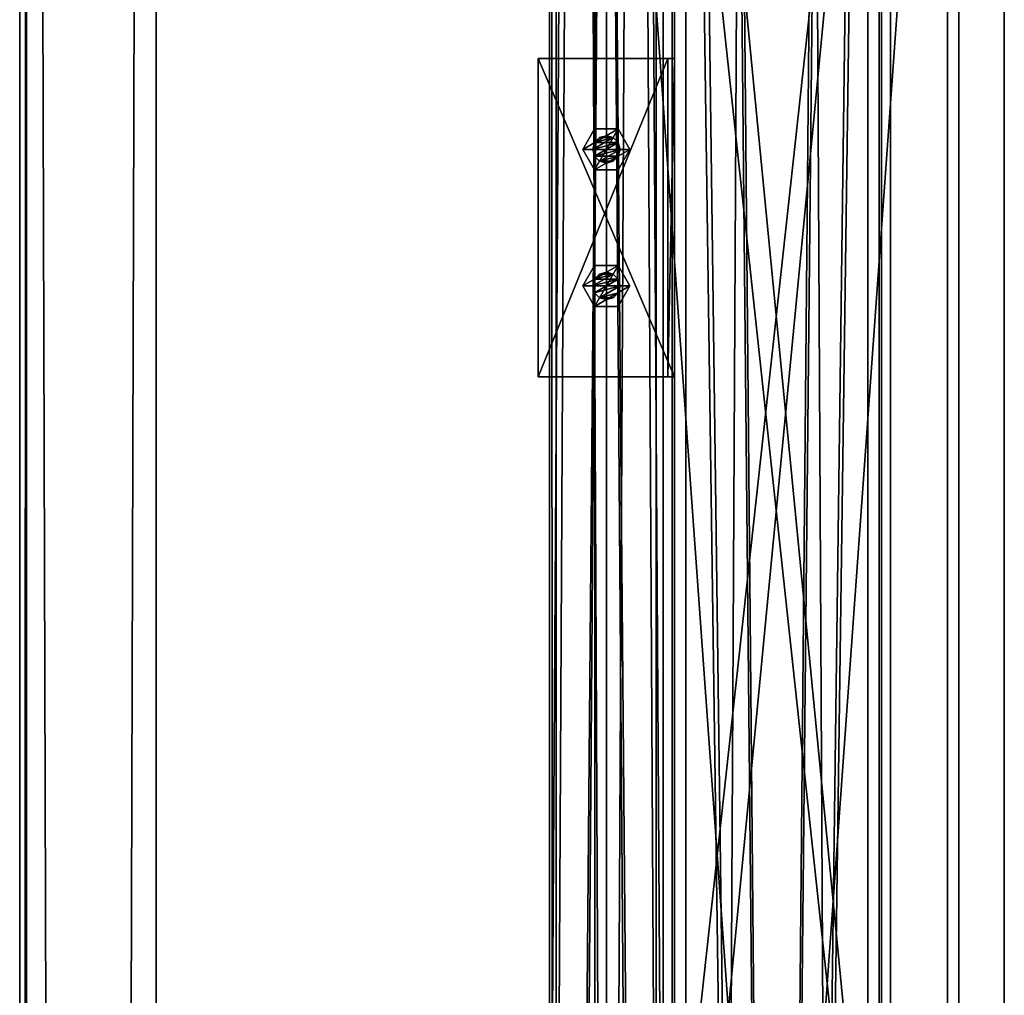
# Model space of a CAD drawing. Header units: millimetres. Extents: x -333 to 67333, y -930 to 39730.
# Tile 189 of 256: x -333 to 100, y 15503 to 15932. Entities that reach past the tile are written whole.
import ezdxf

# ---------------------------------------------------------------- set-up
doc = ezdxf.new("R2010")
doc.units = ezdxf.units.MM
for name, color, linetype in [('13', 7, 'Continuous'), ('4', 7, 'Continuous'), ('5', 7, 'Continuous'), ('6', 7, 'Continuous'), ('95', 7, 'Continuous'), ('99', 7, 'Continuous')]:
    doc.layers.add(name, color=color, linetype=linetype)

msp = doc.modelspace()

# ---------------------------------------------------------------- meshes
at = {"layer": '13', "color": 30}
mesh = msp.add_polyface(dxfattribs=at)
corners = [(-97.06, 23544.7, 4373), (-53.06, 23544.7, 4373), (-53.06, 15255.02, 4373), (-97.06, 15255.02, 4373), (-53.06, 23544.7, 4447), (-53.06, 15255.02, 4447), (-97.06, 23544.7, 4447), (-97.06, 15255.02, 4447), (-100.06, 23544.7, 4370), (-100.06, 23544.7, 4450), (-100.06, 15255.02, 4450), (-100.06, 15255.02, 4370), (-50.06, 23544.7, 4450), (-50.06, 15255.02, 4450), (-50.06, 23544.7, 4370), (-50.06, 15255.02, 4370)]
mesh.append_faces([[corners[k] for k in face] for face in [(0, 2, 3, 3), (1, 5, 2, 2), (4, 7, 5, 5), (6, 3, 7, 7), (8, 10, 11, 11), (9, 13, 10, 10), (12, 15, 13, 13), (14, 11, 15, 15)]], dxfattribs={"vtx0": -1, "color": 30})
mesh.append_faces([[corners[k] for k in face] for face in [(9, 6, 12, 12), (6, 8, 0, 0), (0, 8, 1, 1), (12, 4, 14, 14), (4, 12, 6, 6), (14, 1, 8, 8), (11, 3, 15, 15), (3, 10, 7, 7), (7, 10, 5, 5), (15, 2, 13, 13), (2, 15, 3, 3), (13, 5, 10, 10)]], dxfattribs={"vtx0": -1, "vtx1": -1, "color": 30})
mesh.append_faces([[corners[k] for k in face] for face in [(6, 9, 8, 8), (14, 4, 1, 1), (3, 11, 10, 10), (13, 2, 5, 5)]], dxfattribs={"vtx0": -1, "vtx2": -1, "vtx3": -1, "color": 30})
mesh.append_faces([[corners[k] for k in face] for face in [(0, 1, 2, 2), (1, 4, 5, 5), (4, 6, 7, 7), (6, 0, 3, 3), (8, 9, 10, 10), (9, 12, 13, 13), (12, 14, 15, 15), (14, 8, 11, 11)]], dxfattribs={"vtx2": -1, "vtx3": -1, "color": 30})
mesh = msp.add_polyface(dxfattribs=at)
corners = [(-332.99, -923.3, 3244.25), (-332.99, -910.84, 3185.56), (-332.99, 19421.48, 7502.06), (-332.99, 19409.02, 7560.75), (-329.99, -910.84, 3185.56), (-329.99, 19421.48, 7502.06), (-329.99, -922.68, 3241.32), (-329.99, 19409.65, 7557.82), (-272.99, -922.68, 3241.32), (-272.99, 19409.65, 7557.82), (-272.99, -923.3, 3244.25), (-272.99, 19409.02, 7560.75)]
mesh.append_faces([[corners[k] for k in face] for face in [(0, 2, 3, 3), (1, 5, 2, 2), (4, 7, 5, 5), (6, 9, 7, 7), (8, 11, 9, 9), (10, 3, 11, 11), (0, 4, 1, 1), (8, 0, 10, 10), (7, 2, 5, 5)]], dxfattribs={"vtx0": -1, "color": 30})
mesh.append_faces([[corners[k] for k in face] for face in [(4, 0, 6, 6), (6, 0, 8, 8), (3, 7, 11, 11)]], dxfattribs={"vtx0": -1, "vtx1": -1, "color": 30})
mesh.append_faces([[corners[k] for k in face] for face in [(7, 3, 2, 2)]], dxfattribs={"vtx0": -1, "vtx2": -1, "vtx3": -1, "color": 30})
mesh.append_faces([[corners[k] for k in face] for face in [(9, 11, 7, 7)]], dxfattribs={"vtx1": -1, "color": 30})
mesh.append_faces([[corners[k] for k in face] for face in [(0, 1, 2, 2), (1, 4, 5, 5), (4, 6, 7, 7), (6, 8, 9, 9), (8, 10, 11, 11), (10, 0, 3, 3)]], dxfattribs={"vtx2": -1, "vtx3": -1, "color": 30})
mesh = msp.add_polyface(dxfattribs=at)
corners = [(-100.06, 13576.67, 5870), (-50.06, 13576.67, 5870), (-50.06, 19395, 5870), (-100.06, 19395, 5870), (-100.06, 13576.67, 5950), (-100.06, 19395, 5950), (-50.06, 13576.67, 5950), (-50.06, 19395, 5950), (-53.06, 19395, 5873), (-97.06, 19395, 5873), (-97.06, 19395, 5947), (-53.06, 19395, 5947), (-97.06, 13576.67, 5947), (-53.06, 13576.67, 5947), (-97.06, 13576.67, 5873), (-53.06, 13576.67, 5873)]
mesh.append_faces([[corners[k] for k in face] for face in [(0, 2, 3, 3), (4, 3, 5, 5), (6, 5, 7, 7), (1, 7, 2, 2), (12, 11, 10, 10), (14, 10, 9, 9), (15, 9, 8, 8), (13, 8, 11, 11)]], dxfattribs={"vtx0": -1, "color": 30})
mesh.append_faces([[corners[k] for k in face] for face in [(2, 8, 3, 3), (8, 7, 11, 11), (11, 7, 10, 10), (3, 9, 5, 5), (9, 3, 8, 8), (5, 10, 7, 7), (4, 12, 0, 0), (12, 6, 13, 13), (13, 6, 15, 15), (0, 14, 1, 1), (14, 0, 12, 12), (1, 15, 6, 6)]], dxfattribs={"vtx0": -1, "vtx1": -1, "color": 30})
mesh.append_faces([[corners[k] for k in face] for face in [(8, 2, 7, 7), (5, 9, 10, 10), (12, 4, 6, 6), (1, 14, 15, 15)]], dxfattribs={"vtx0": -1, "vtx2": -1, "vtx3": -1, "color": 30})
mesh.append_faces([[corners[k] for k in face] for face in [(0, 1, 2, 2), (4, 0, 3, 3), (6, 4, 5, 5), (1, 6, 7, 7), (12, 13, 11, 11), (14, 12, 10, 10), (15, 14, 9, 9), (13, 15, 8, 8)]], dxfattribs={"vtx2": -1, "vtx3": -1, "color": 30})
mesh = msp.add_polyface(dxfattribs=at)
corners = [(-100, 9474.38, 2980), (-50, 9474.38, 2980), (-50, 19324.35, 2980), (-100, 19324.35, 2980), (-50, 9474.38, 2983), (-50, 19324.35, 2983), (-97, 9474.38, 2983), (-97, 19324.35, 2983), (-97, 9474.38, 3030), (-97, 19324.35, 3030), (-100, 9474.38, 3030), (-100, 19324.35, 3030)]
mesh.append_faces([[corners[k] for k in face] for face in [(0, 2, 3, 3), (1, 5, 2, 2), (4, 7, 5, 5), (6, 9, 7, 7), (8, 11, 9, 9), (10, 3, 11, 11), (0, 4, 1, 1), (8, 0, 10, 10), (7, 2, 5, 5)]], dxfattribs={"vtx0": -1, "color": 30})
mesh.append_faces([[corners[k] for k in face] for face in [(4, 0, 6, 6), (6, 0, 8, 8), (3, 7, 11, 11)]], dxfattribs={"vtx0": -1, "vtx1": -1, "color": 30})
mesh.append_faces([[corners[k] for k in face] for face in [(7, 3, 2, 2)]], dxfattribs={"vtx0": -1, "vtx2": -1, "vtx3": -1, "color": 30})
mesh.append_faces([[corners[k] for k in face] for face in [(9, 11, 7, 7)]], dxfattribs={"vtx1": -1, "color": 30})
mesh.append_faces([[corners[k] for k in face] for face in [(0, 1, 2, 2), (1, 4, 5, 5), (4, 6, 7, 7), (6, 8, 9, 9), (8, 10, 11, 11), (10, 0, 3, 3)]], dxfattribs={"vtx2": -1, "vtx3": -1, "color": 30})
mesh = msp.add_polyface(dxfattribs=at)
corners = [(-45, 15914.61, 4370.08), (-45, 15914.61, 4310.08), (-45, 15774.61, 4310.08), (-45, 15774.61, 4370.08), (-48, 15914.61, 4310.08), (-48, 15774.61, 4310.08), (-48, 15914.61, 4367.08), (-48, 15774.61, 4367.08), (-105, 15914.61, 4367.08), (-105, 15774.61, 4367.08), (-105, 15914.61, 4370.08), (-105, 15774.61, 4370.08)]
mesh.append_faces([[corners[k] for k in face] for face in [(0, 2, 3, 3), (1, 5, 2, 2), (4, 7, 5, 5), (6, 9, 7, 7), (8, 11, 9, 9), (10, 3, 11, 11), (0, 4, 1, 1), (8, 0, 10, 10), (7, 2, 5, 5)]], dxfattribs={"vtx0": -1, "color": 30})
mesh.append_faces([[corners[k] for k in face] for face in [(4, 0, 6, 6), (6, 0, 8, 8), (3, 7, 11, 11)]], dxfattribs={"vtx0": -1, "vtx1": -1, "color": 30})
mesh.append_faces([[corners[k] for k in face] for face in [(7, 3, 2, 2)]], dxfattribs={"vtx0": -1, "vtx2": -1, "vtx3": -1, "color": 30})
mesh.append_faces([[corners[k] for k in face] for face in [(9, 11, 7, 7)]], dxfattribs={"vtx1": -1, "color": 30})
mesh.append_faces([[corners[k] for k in face] for face in [(0, 1, 2, 2), (1, 4, 5, 5), (4, 6, 7, 7), (6, 8, 9, 9), (8, 10, 11, 11), (10, 0, 3, 3)]], dxfattribs={"vtx2": -1, "vtx3": -1, "color": 30})
at = {"layer": '4', "color": 171}
mesh = msp.add_polyface(dxfattribs=at)
corners = [(-40, 16209.94, 5201.55), (40, 16209.94, 5201.55), (40, 15387.31, 3080), (-40, 15387.31, 3080), (40, 16135.35, 5230.47), (40, 15301.51, 3080), (-40, 16135.35, 5230.47), (-40, 15301.51, 3080), (-45, 16214.6, 5199.74), (-45, 16130.69, 5232.28), (-45, 15296.14, 3080), (-45, 15392.67, 3080), (45, 16130.69, 5232.28), (45, 15296.14, 3080), (45, 16214.6, 5199.74), (45, 15392.67, 3080)]
mesh.append_faces([[corners[k] for k in face] for face in [(0, 2, 3, 3), (1, 5, 2, 2), (4, 7, 5, 5), (6, 3, 7, 7), (8, 10, 11, 11), (9, 13, 10, 10), (12, 15, 13, 13), (14, 11, 15, 15)]], dxfattribs={"vtx0": -1, "color": 171})
mesh.append_faces([[corners[k] for k in face] for face in [(9, 6, 12, 12), (6, 8, 0, 0), (0, 8, 1, 1), (12, 4, 14, 14), (4, 12, 6, 6), (14, 1, 8, 8), (11, 3, 15, 15), (3, 10, 7, 7), (7, 10, 5, 5), (15, 2, 13, 13), (2, 15, 3, 3), (13, 5, 10, 10)]], dxfattribs={"vtx0": -1, "vtx1": -1, "color": 171})
mesh.append_faces([[corners[k] for k in face] for face in [(6, 9, 8, 8), (14, 4, 1, 1), (3, 11, 10, 10), (13, 2, 5, 5)]], dxfattribs={"vtx0": -1, "vtx2": -1, "vtx3": -1, "color": 171})
mesh.append_faces([[corners[k] for k in face] for face in [(0, 1, 2, 2), (1, 4, 5, 5), (4, 6, 7, 7), (6, 0, 3, 3), (8, 9, 10, 10), (9, 12, 13, 13), (12, 14, 15, 15), (14, 8, 11, 11)]], dxfattribs={"vtx2": -1, "vtx3": -1, "color": 171})
at = {"layer": '5', "color": 131}
mesh = msp.add_polyface(dxfattribs=at)
corners = [(46, 9414.72, 2984), (-46, 9414.72, 2984), (-46, 19384.69, 2984), (46, 19384.69, 2984), (-46, 9414.72, 3076), (-46, 19384.69, 3076), (46, 9414.72, 3076), (46, 19384.69, 3076), (50, 9414.72, 2980), (50, 9414.72, 3080), (50, 19384.69, 3080), (50, 19384.69, 2980), (-50, 9414.72, 3080), (-50, 19384.69, 3080), (-50, 9414.72, 2980), (-50, 19384.69, 2980)]
mesh.append_faces([[corners[k] for k in face] for face in [(0, 2, 3, 3), (1, 5, 2, 2), (4, 7, 5, 5), (6, 3, 7, 7), (8, 10, 11, 11), (9, 13, 10, 10), (12, 15, 13, 13), (14, 11, 15, 15)]], dxfattribs={"vtx0": -1, "color": 131})
mesh.append_faces([[corners[k] for k in face] for face in [(9, 6, 12, 12), (6, 8, 0, 0), (0, 8, 1, 1), (12, 4, 14, 14), (4, 12, 6, 6), (14, 1, 8, 8), (11, 3, 15, 15), (3, 10, 7, 7), (7, 10, 5, 5), (15, 2, 13, 13), (2, 15, 3, 3), (13, 5, 10, 10)]], dxfattribs={"vtx0": -1, "vtx1": -1, "color": 131})
mesh.append_faces([[corners[k] for k in face] for face in [(6, 9, 8, 8), (14, 4, 1, 1), (3, 11, 10, 10), (13, 2, 5, 5)]], dxfattribs={"vtx0": -1, "vtx2": -1, "vtx3": -1, "color": 131})
mesh.append_faces([[corners[k] for k in face] for face in [(0, 1, 2, 2), (1, 4, 5, 5), (4, 6, 7, 7), (6, 0, 3, 3), (8, 9, 10, 10), (9, 12, 13, 13), (12, 14, 15, 15), (14, 8, 11, 11)]], dxfattribs={"vtx2": -1, "vtx3": -1, "color": 131})
at = {"layer": '6', "color": 2}
mesh = msp.add_polyface(dxfattribs=at)
corners = [(80, 19379.86, 7183.53), (-80, 19379.86, 7183.53), (-80, 7954.66, 4755.1), (80, 7954.66, 4755.1), (80, 19379.86, 7347.1), (80, 7921.4, 4911.61), (-80, 19379.86, 7347.1), (-80, 7921.4, 4911.61), (-75, 7953.62, 4759.99), (75, 7953.62, 4759.99), (75, 7922.44, 4906.72), (-75, 7922.44, 4906.72), (75, 19379.86, 7188.64), (75, 19379.86, 7341.99), (-75, 19379.86, 7188.64), (-75, 19379.86, 7341.99)]
mesh.append_faces([[corners[k] for k in face] for face in [(0, 2, 3, 3), (4, 3, 5, 5), (6, 5, 7, 7), (1, 7, 2, 2), (12, 10, 9, 9), (14, 9, 8, 8), (15, 8, 11, 11), (13, 11, 10, 10)]], dxfattribs={"vtx0": -1, "color": 2})
mesh.append_faces([[corners[k] for k in face] for face in [(2, 8, 3, 3), (8, 7, 11, 11), (11, 7, 10, 10), (3, 9, 5, 5), (9, 3, 8, 8), (5, 10, 7, 7), (0, 12, 1, 1), (12, 4, 13, 13), (13, 4, 15, 15), (1, 14, 6, 6), (14, 1, 12, 12), (6, 15, 4, 4)]], dxfattribs={"vtx0": -1, "vtx1": -1, "color": 2})
mesh.append_faces([[corners[k] for k in face] for face in [(8, 2, 7, 7), (5, 9, 10, 10), (12, 0, 4, 4), (6, 14, 15, 15)]], dxfattribs={"vtx0": -1, "vtx2": -1, "vtx3": -1, "color": 2})
mesh.append_faces([[corners[k] for k in face] for face in [(0, 1, 2, 2), (4, 0, 3, 3), (6, 4, 5, 5), (1, 6, 7, 7), (12, 13, 10, 10), (14, 12, 9, 9), (15, 14, 8, 8), (13, 15, 11, 11)]], dxfattribs={"vtx2": -1, "vtx3": -1, "color": 2})
at = {"layer": '95', "color": 20}
mesh = msp.add_polyface(dxfattribs=at)
corners = [(-81, 15874.61, 4450), (-80.2, 15871.61, 4450), (-80.2, 15871.61, 4367.08), (-81, 15874.61, 4367.08), (-78, 15869.41, 4450), (-78, 15869.41, 4367.08), (-75, 15868.61, 4450), (-75, 15868.61, 4367.08), (-72, 15869.41, 4450), (-72, 15869.41, 4367.08), (-69.8, 15871.61, 4450), (-69.8, 15871.61, 4367.08), (-69, 15874.61, 4450), (-69, 15874.61, 4367.08), (-69.8, 15877.61, 4450), (-69.8, 15877.61, 4367.08), (-72, 15879.8, 4450), (-72, 15879.8, 4367.08), (-75, 15880.61, 4450), (-75, 15880.61, 4367.08), (-78, 15879.8, 4450), (-78, 15879.8, 4367.08), (-80.2, 15877.61, 4450), (-80.2, 15877.61, 4367.08), (-85.39, 15874.61, 4367.08), (-80.2, 15865.61, 4367.08), (-80.2, 15865.61, 4359.58), (-85.39, 15874.61, 4359.58), (-69.8, 15865.61, 4367.08), (-69.8, 15865.61, 4359.58), (-64.61, 15874.61, 4367.08), (-64.61, 15874.61, 4359.58), (-69.8, 15883.61, 4367.08), (-69.8, 15883.61, 4359.58), (-80.2, 15883.61, 4367.08), (-80.2, 15883.61, 4359.58), (-85.39, 15874.61, 4457.5), (-80.2, 15865.61, 4457.5), (-80.2, 15865.61, 4450), (-85.39, 15874.61, 4450), (-69.8, 15865.61, 4457.5), (-69.8, 15865.61, 4450), (-64.61, 15874.61, 4457.5), (-64.61, 15874.61, 4450), (-69.8, 15883.61, 4457.5), (-69.8, 15883.61, 4450), (-80.2, 15883.61, 4457.5), (-80.2, 15883.61, 4450), (-81, 15814.61, 4450), (-80.2, 15811.61, 4450), (-80.2, 15811.61, 4367.08), (-81, 15814.61, 4367.08), (-78, 15809.41, 4450), (-78, 15809.41, 4367.08), (-75, 15808.61, 4450), (-75, 15808.61, 4367.08), (-72, 15809.41, 4450), (-72, 15809.41, 4367.08), (-69.8, 15811.61, 4450), (-69.8, 15811.61, 4367.08), (-69, 15814.61, 4450), (-69, 15814.61, 4367.08), (-69.8, 15817.61, 4450), (-69.8, 15817.61, 4367.08), (-72, 15819.8, 4450), (-72, 15819.8, 4367.08), (-75, 15820.61, 4450), (-75, 15820.61, 4367.08), (-78, 15819.8, 4450), (-78, 15819.8, 4367.08), (-80.2, 15817.61, 4450), (-80.2, 15817.61, 4367.08), (-85.39, 15814.61, 4367.08), (-80.2, 15805.61, 4367.08), (-80.2, 15805.61, 4359.58), (-85.39, 15814.61, 4359.58), (-69.8, 15805.61, 4367.08), (-69.8, 15805.61, 4359.58), (-64.61, 15814.61, 4367.08), (-64.61, 15814.61, 4359.58), (-69.8, 15823.61, 4367.08), (-69.8, 15823.61, 4359.58), (-80.2, 15823.61, 4367.08), (-80.2, 15823.61, 4359.58), (-85.39, 15814.61, 4457.5), (-80.2, 15805.61, 4457.5), (-80.2, 15805.61, 4450), (-85.39, 15814.61, 4450), (-69.8, 15805.61, 4457.5), (-69.8, 15805.61, 4450), (-64.61, 15814.61, 4457.5), (-64.61, 15814.61, 4450), (-69.8, 15823.61, 4457.5), (-69.8, 15823.61, 4450), (-80.2, 15823.61, 4457.5), (-80.2, 15823.61, 4450)]
mesh.append_faces([[corners[k] for k in face] for face in [(0, 2, 3, 3), (1, 5, 2, 2), (4, 7, 5, 5), (6, 9, 7, 7), (8, 11, 9, 9), (10, 13, 11, 11), (12, 15, 13, 13), (14, 17, 15, 15), (16, 19, 17, 17), (18, 21, 19, 19), (20, 23, 21, 21), (22, 3, 23, 23), (4, 8, 6, 6), (16, 20, 18, 18), (23, 19, 21, 21), (11, 7, 9, 9), (24, 26, 27, 27), (25, 29, 26, 26), (28, 31, 29, 29), (30, 33, 31, 31), (32, 35, 33, 33), (34, 27, 35, 35), (25, 30, 28, 28), (32, 24, 34, 34), (27, 33, 35, 35), (31, 26, 29, 29), (36, 38, 39, 39), (37, 41, 38, 38), (40, 43, 41, 41), (42, 45, 43, 43), (44, 47, 45, 45), (46, 39, 47, 47), (37, 42, 40, 40), (44, 36, 46, 46), (39, 45, 47, 47), (43, 38, 41, 41), (48, 50, 51, 51), (49, 53, 50, 50), (52, 55, 53, 53), (54, 57, 55, 55), (56, 59, 57, 57), (58, 61, 59, 59), (60, 63, 61, 61), (62, 65, 63, 63), (64, 67, 65, 65), (66, 69, 67, 67), (68, 71, 69, 69), (70, 51, 71, 71), (52, 56, 54, 54), (64, 68, 66, 66), (71, 67, 69, 69), (59, 55, 57, 57), (72, 74, 75, 75), (73, 77, 74, 74), (76, 79, 77, 77), (78, 81, 79, 79), (80, 83, 81, 81), (82, 75, 83, 83), (73, 78, 76, 76), (80, 72, 82, 82), (75, 81, 83, 83), (79, 74, 77, 77), (84, 86, 87, 87), (85, 89, 86, 86), (88, 91, 89, 89), (90, 93, 91, 91), (92, 95, 93, 93), (94, 87, 95, 95), (85, 90, 88, 88), (92, 84, 94, 94), (87, 93, 95, 95), (91, 86, 89, 89)]], dxfattribs={"vtx0": -1, "color": 20})
mesh.append_faces([[corners[k] for k in face] for face in [(8, 4, 10, 10), (10, 1, 12, 12), (12, 1, 14, 14), (14, 22, 16, 16), (19, 23, 17, 17), (17, 3, 15, 15), (15, 2, 13, 13), (13, 5, 11, 11), (30, 24, 32, 32), (33, 26, 31, 31), (42, 36, 44, 44), (45, 38, 43, 43), (56, 52, 58, 58), (58, 52, 60, 60), (60, 48, 62, 62), (62, 70, 64, 64), (67, 71, 65, 65), (65, 51, 63, 63), (63, 50, 61, 61), (61, 53, 59, 59), (78, 72, 80, 80), (81, 74, 79, 79), (90, 84, 92, 92), (93, 86, 91, 91)]], dxfattribs={"vtx0": -1, "vtx1": -1, "color": 20})
mesh.append_faces([[corners[k] for k in face] for face in [(10, 4, 1, 1), (14, 1, 0, 0), (14, 0, 22, 22), (16, 22, 20, 20), (17, 23, 3, 3), (15, 3, 2, 2), (13, 2, 5, 5), (11, 5, 7, 7), (30, 25, 24, 24), (33, 27, 26, 26), (42, 37, 36, 36), (45, 39, 38, 38), (60, 52, 49, 49), (60, 49, 48, 48), (62, 48, 70, 70), (64, 70, 68, 68), (65, 71, 51, 51), (63, 51, 50, 50), (61, 50, 53, 53), (59, 53, 55, 55), (78, 73, 72, 72), (81, 75, 74, 74), (90, 85, 84, 84), (93, 87, 86, 86)]], dxfattribs={"vtx0": -1, "vtx2": -1, "vtx3": -1, "color": 20})
mesh.append_faces([[corners[k] for k in face] for face in [(0, 1, 2, 2), (1, 4, 5, 5), (4, 6, 7, 7), (6, 8, 9, 9), (8, 10, 11, 11), (10, 12, 13, 13), (12, 14, 15, 15), (14, 16, 17, 17), (16, 18, 19, 19), (18, 20, 21, 21), (20, 22, 23, 23), (22, 0, 3, 3), (24, 25, 26, 26), (25, 28, 29, 29), (28, 30, 31, 31), (30, 32, 33, 33), (32, 34, 35, 35), (34, 24, 27, 27), (36, 37, 38, 38), (37, 40, 41, 41), (40, 42, 43, 43), (42, 44, 45, 45), (44, 46, 47, 47), (46, 36, 39, 39), (48, 49, 50, 50), (49, 52, 53, 53), (52, 54, 55, 55), (54, 56, 57, 57), (56, 58, 59, 59), (58, 60, 61, 61), (60, 62, 63, 63), (62, 64, 65, 65), (64, 66, 67, 67), (66, 68, 69, 69), (68, 70, 71, 71), (70, 48, 51, 51), (72, 73, 74, 74), (73, 76, 77, 77), (76, 78, 79, 79), (78, 80, 81, 81), (80, 82, 83, 83), (82, 72, 75, 75), (84, 85, 86, 86), (85, 88, 89, 89), (88, 90, 91, 91), (90, 92, 93, 93), (92, 94, 95, 95), (94, 84, 87, 87)]], dxfattribs={"vtx2": -1, "vtx3": -1, "color": 20})
at = {"layer": '99', "color": 7}
mesh = msp.add_polyface(dxfattribs=at)
corners = [(100, 1810, 1000), (-100, 1810, 1000), (-100, 4590, 1000), (100, 4590, 1000), (100, 1810, 2280), (-100, 1810, 2280), (100, 4590, 2280), (-100, 4590, 2280), (100, 0, 2950), (-100, 0, 2950), (-100, 38800, 2950), (100, 38800, 2950), (100, 38800, -700), (-100, 38800, -700), (-100, 0, -700), (100, 0, -700), (100, 36990, 2280), (-100, 36990, 2280), (-100, 34210, 2280), (100, 34210, 2280), (-100, 34210, 1000), (100, 34210, 1000), (-100, 36990, 1000), (100, 36990, 1000), (100, 19847.42, 2200), (-100, 19847.42, 2200), (-100, 18949.94, 2200), (100, 18949.94, 2200), (-100, 18949.94, 100), (100, 18949.94, 100), (-100, 19847.42, 100), (100, 19847.42, 100), (100, 30990, 2280), (-100, 30990, 2280), (-100, 28210, 2280), (100, 28210, 2280), (-100, 28210, 1000), (100, 28210, 1000), (-100, 30990, 1000), (100, 30990, 1000), (100, 24990, 2280), (-100, 24990, 2280), (-100, 22210, 2280), (100, 22210, 2280), (-100, 22210, 1000), (100, 22210, 1000), (-100, 24990, 1000), (100, 24990, 1000), (100, 16590, 2280), (-100, 16590, 2280), (-100, 13810, 2280), (100, 13810, 2280), (-100, 13810, 1000), (100, 13810, 1000), (-100, 16590, 1000), (100, 16590, 1000), (100, 10590, 1000), (100, 10590, 2280), (100, 7810, 2280), (100, 7810, 1000), (-100, 7810, 2280), (-100, 7810, 1000), (-100, 10590, 1000), (-100, 10590, 2280)]
mesh.append_faces([[corners[k] for k in face] for face in [(0, 2, 3, 3), (4, 1, 0, 0), (6, 5, 4, 4), (3, 7, 6, 6), (8, 10, 11, 11), (12, 10, 13, 13), (14, 12, 13, 13), (8, 14, 9, 9), (16, 18, 19, 19), (19, 20, 21, 21), (21, 22, 23, 23), (23, 17, 16, 16), (24, 26, 27, 27), (27, 28, 29, 29), (29, 30, 31, 31), (31, 25, 24, 24), (32, 34, 35, 35), (35, 36, 37, 37), (37, 38, 39, 39), (39, 33, 32, 32), (40, 42, 43, 43), (43, 44, 45, 45), (45, 46, 47, 47), (47, 41, 40, 40), (48, 50, 51, 51), (51, 52, 53, 53), (53, 54, 55, 55), (55, 49, 48, 48), (58, 61, 59, 59), (59, 62, 56, 56), (56, 63, 57, 57), (57, 60, 58, 58)]], dxfattribs={"vtx0": -1, "color": 7})
mesh.append_faces([[corners[k] for k in face] for face in [(29, 55, 27, 27), (55, 56, 53, 53), (27, 48, 24, 24), (15, 29, 12, 12), (0, 8, 4, 4), (4, 8, 6, 6), (58, 8, 57, 57), (51, 8, 48, 48), (43, 8, 40, 40), (35, 8, 32, 32), (19, 8, 16, 16), (12, 23, 11, 11), (31, 12, 29, 29), (23, 39, 21, 21), (11, 16, 8, 8), (32, 21, 39, 39), (21, 32, 19, 19), (40, 37, 47, 47), (37, 40, 35, 35), (24, 45, 31, 31), (45, 24, 43, 43), (57, 53, 56, 56), (53, 57, 51, 51), (6, 59, 3, 3), (59, 6, 58, 58), (42, 25, 44, 44), (25, 42, 26, 26), (44, 30, 46, 46), (36, 30, 38, 38), (20, 30, 22, 22), (9, 5, 10, 10), (5, 14, 1, 1), (1, 14, 2, 2), (61, 14, 62, 62), (52, 14, 54, 54), (28, 14, 30, 30), (10, 17, 13, 13), (17, 33, 18, 18), (13, 30, 14, 14), (38, 18, 33, 33), (18, 38, 20, 20), (46, 34, 41, 41), (34, 46, 36, 36), (26, 54, 28, 28), (62, 50, 63, 63), (50, 62, 52, 52), (2, 60, 7, 7), (60, 2, 61, 61)]], dxfattribs={"vtx0": -1, "vtx1": -1, "color": 7})
mesh.append_faces([[corners[k] for k in face] for face in [(55, 29, 0, 0), (55, 3, 59, 59), (29, 15, 0, 0), (6, 8, 58, 58), (57, 8, 51, 51), (48, 8, 43, 43), (40, 8, 35, 35), (32, 8, 19, 19), (23, 12, 31, 31), (23, 31, 45, 45), (23, 47, 37, 37), (43, 24, 48, 48), (46, 30, 36, 36), (38, 30, 20, 20), (2, 14, 61, 61), (62, 14, 52, 52), (54, 14, 28, 28), (17, 10, 5, 5), (17, 7, 60, 60), (17, 63, 50, 50), (17, 49, 42, 42), (17, 41, 34, 34), (13, 22, 30, 30), (49, 26, 42, 42)]], dxfattribs={"vtx0": -1, "vtx1": -1, "vtx2": -1, "vtx3": -1, "color": 7})
mesh.append_faces([[corners[k] for k in face] for face in [(55, 0, 3, 3), (55, 59, 56, 56), (27, 55, 48, 48), (0, 15, 8, 8), (23, 45, 47, 47), (23, 37, 39, 39), (11, 23, 16, 16), (44, 25, 30, 30), (5, 9, 14, 14), (17, 5, 7, 7), (17, 60, 63, 63), (17, 50, 49, 49), (17, 42, 41, 41), (17, 34, 33, 33), (13, 17, 22, 22), (26, 49, 54, 54)]], dxfattribs={"vtx0": -1, "vtx2": -1, "vtx3": -1, "color": 7})
mesh.append_faces([[corners[k] for k in face] for face in [(0, 1, 2, 2), (4, 5, 1, 1), (6, 7, 5, 5), (3, 2, 7, 7), (8, 9, 10, 10), (12, 11, 10, 10), (14, 15, 12, 12), (8, 15, 14, 14), (16, 17, 18, 18), (19, 18, 20, 20), (21, 20, 22, 22), (23, 22, 17, 17), (24, 25, 26, 26), (27, 26, 28, 28), (29, 28, 30, 30), (31, 30, 25, 25), (32, 33, 34, 34), (35, 34, 36, 36), (37, 36, 38, 38), (39, 38, 33, 33), (40, 41, 42, 42), (43, 42, 44, 44), (45, 44, 46, 46), (47, 46, 41, 41), (48, 49, 50, 50), (51, 50, 52, 52), (53, 52, 54, 54), (55, 54, 49, 49), (58, 60, 61, 61), (59, 61, 62, 62), (56, 62, 63, 63), (57, 63, 60, 60)]], dxfattribs={"vtx2": -1, "vtx3": -1, "color": 7})

doc.saveas('drawing.dxf')
